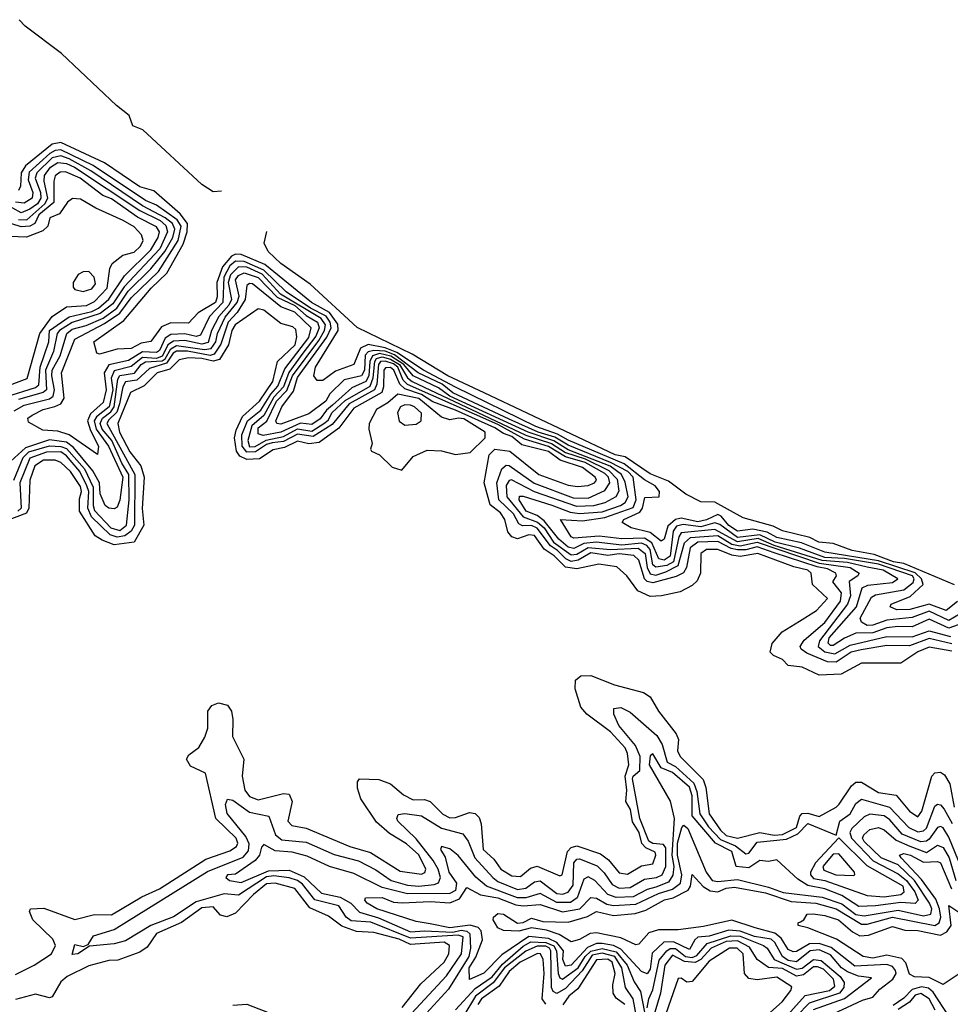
# Model space of a CAD drawing. Extents: x 2472589 to 2662339, y 701009 to 849030.
# Tile 249 of 256: x 2508809 to 2512110, y 833246 to 836738. Entities that reach past the tile are written whole.
import ezdxf

# ---------------------------------------------------------------- set-up
doc = ezdxf.new("R2010")
doc.units = 0

msp = doc.modelspace()

# ---------------------------------------------------------------- linework, layer by layer
at = {"layer": '0CON05XD'}
for points in [[(2509525.1, 836129.7), (2509495, 836127.5), (2509455, 836152.9), (2509246.6, 836346.6), (2509210.7, 836360.7), (2509197.4, 836397.4), (2509152.8, 836432.8), (2508957.3, 836617.3), (2508828.5, 836715), (2508807.6, 836737.6)], [(2509345, 835662.6), (2509311.9, 835648.1), (2509275, 835596.2), (2509239.9, 835590.1), (2509205, 835571.8), (2509155, 835568.9), (2509092, 835552), (2509083.3, 835555), (2509072, 835595), (2509179.3, 835670.7), (2509275.7, 835785), (2509331.2, 835838.8), (2509388.7, 835941.3), (2509403.9, 835985), (2509404.3, 836015), (2509379.1, 836049.1), (2509285, 836130.4), (2509235, 836144.7), (2509110.1, 836230.1), (2508955, 836302.5), (2508925, 836296.5), (2508830.2, 836219.8), (2508814.8, 836195), (2508812.4, 836147.6), (2508805, 836131.8)], [(2512145, 834630.2), (2512105, 834606.7), (2512035, 834640.4), (2511975, 834617.7), (2511885, 834608.6), (2511835, 834590.1), (2511815, 834589.7), (2511795, 834601.6), (2511790.2, 834615), (2511830.1, 834689.9), (2511845, 834697.4), (2511945, 834716.2), (2511978.3, 834741.7), (2511981.5, 834755), (2511975.6, 834765), (2511855, 834806.5), (2511735, 834826.4), (2511665, 834830.7), (2511575, 834863.4), (2511488.9, 834885), (2511435, 834911.3), (2511355, 834901), (2511292.3, 834947.7), (2511275, 834952.8), (2511225, 834939.6), (2511163, 834947), (2511138.9, 834941.1), (2511126.5, 834923.5), (2511116, 834835), (2511095, 834820.5), (2511076.2, 834826.2), (2511051.8, 834881.8), (2511025, 834898.4), (2510945, 834896.6), (2510864.3, 834905.7), (2510775, 834898.9), (2510765, 834903.1), (2510727.5, 834965), (2510805, 834960.3), (2510885, 834972.4), (2510985, 835007.6), (2510995.4, 835035), (2510984.8, 835115), (2510965.8, 835135), (2510905, 835167.7), (2510755, 835228.4), (2510706.9, 835256.9), (2510648.3, 835275), (2510545, 835321.2), (2510345, 835413.9), (2510307.8, 835445), (2510222.5, 835485), (2510139, 835549), (2510105, 835561.7), (2510065.2, 835564.8), (2510045, 835559.7), (2510035, 835548.1), (2510031.9, 835495), (2510021.9, 835475), (2509959.8, 835460.2), (2509909.2, 835410.8), (2509895.2, 835385), (2509835, 835339.3), (2509735, 835303.5), (2509721.1, 835305), (2509718, 835315), (2509739.2, 835365), (2509780.2, 835419.8), (2509795, 835468.4), (2509898.8, 835611.2), (2509914.2, 835645), (2509910.4, 835665), (2509896.4, 835686.4), (2509840.7, 835715), (2509755, 835771.9), (2509675, 835849.9), (2509605, 835879.6), (2509575, 835881.2), (2509554.6, 835865), (2509532.9, 835825), (2509529.7, 835735), (2509483.1, 835685), (2509450.8, 835619.2), (2509435.8, 835614.2), (2509395, 835624), (2509345, 835621.6), (2509325, 835607.9), (2509305.8, 835565), (2509295, 835557.7), (2509245, 835559.8), (2509195, 835528.5), (2509125, 835513.6), (2509108.7, 835485), (2509116.6, 835425), (2509105, 835380), (2509060.3, 835339.7), (2509049.9, 835315), (2509060.2, 835280.2), (2509089.2, 835225), (2509085, 835196.2), (2508985, 835265.3), (2508945, 835278.2), (2508892, 835282), (2508840.5, 835310.5), (2508838.8, 835325), (2508853.8, 835335), (2508892.9, 835355), (2508933.9, 835366.1), (2508954.8, 835375.2), (2508967.4, 835395), (2508957.7, 835485), (2509004.7, 835605), (2509109.7, 835660.3), (2509165, 835696.7), (2509205, 835751.6), (2509301.7, 835845), (2509371.3, 835955), (2509381.7, 836005), (2509368, 836028), (2509295, 836079.8), (2509255, 836096.6), (2509069.9, 836219.9), (2508955, 836275.6), (2508935, 836274), (2508916.5, 836263.5), (2508843.2, 836196.8), (2508839.1, 836169.1), (2508856.4, 836125), (2508853.8, 836105), (2508825, 836087.5), (2508795, 836090.7)], [(2508789.4, 835350.6), (2508825, 835370.7), (2508915, 835393.1), (2508927.6, 835402.4), (2508933.3, 835425), (2508922.9, 835475), (2508924.6, 835495), (2508952.5, 835545), (2508976.2, 835625), (2508995, 835639.9), (2509045, 835653.4), (2509105, 835679.3), (2509154.3, 835715), (2509194.6, 835775), (2509275, 835854.4), (2509324.1, 835915), (2509352.3, 835965), (2509359.8, 835995), (2509351, 836015), (2509325, 836034.7), (2509245, 836077.5), (2509061.1, 836201.1), (2508985, 836244.5), (2508955, 836254.7), (2508925, 836247.1), (2508869.8, 836195), (2508863.8, 836175), (2508882.9, 836125), (2508884.6, 836105), (2508872.5, 836085), (2508845.5, 836065.5), (2508815, 836052.5), (2508755, 836085.7)], [(2508805, 836028.8), (2508835, 836027.6), (2508899.1, 836085), (2508908.7, 836105), (2508895.8, 836165), (2508897.2, 836185), (2508918.5, 836215), (2508945, 836230.7), (2508975, 836227.8), (2509003.7, 836215), (2509235, 836060.4), (2509307.3, 836025), (2509328.2, 836008.2), (2509333.8, 835985), (2509306.1, 835925), (2509179.7, 835790.3), (2509139.9, 835730.1), (2509094.6, 835695.4), (2508995, 835663.5), (2508950.8, 835635), (2508942.3, 835625), (2508929.7, 835560.3), (2508900.5, 835495), (2508904.1, 835425), (2508892.1, 835415), (2508805, 835390.4)], [(2508760.2, 835399.8), (2508865, 835433.5), (2508877.4, 835442.6), (2508881.5, 835505), (2508912.7, 835595), (2508915.5, 835635), (2508985, 835683.3), (2509065, 835702.5), (2509089.4, 835715), (2509125, 835746.7), (2509181, 835829), (2509275, 835922), (2509301, 835965), (2509305.1, 835985.1), (2509295, 836002.6), (2509227.6, 836037.6), (2509135, 836102.5), (2509104.6, 836114.6), (2509023.8, 836175), (2508971.8, 836198.2), (2508952.7, 836197.3), (2508935.7, 836184.3), (2508930.6, 836165), (2508930.6, 836089.4), (2508877, 836045), (2508863.4, 836015), (2508845, 836004.9), (2508815, 836003.4), (2508745, 836025.9)], [(2508745, 835430.8), (2508835.4, 835465), (2508880.7, 835625), (2508925, 835684.7), (2508975, 835718.8), (2509046.2, 835723.8), (2509075, 835738.1), (2509119.4, 835785), (2509129.3, 835855), (2509137.5, 835872.5), (2509175, 835902.5), (2509215, 835913.5), (2509237.8, 835935), (2509246.9, 835955), (2509241.2, 835975), (2509215, 836003.2), (2509176, 836025), (2509079.2, 836069.2), (2509025, 836101.5), (2508996.4, 836103.6), (2508979.4, 836090.6), (2508950.6, 836049.4), (2508915.8, 836035), (2508909.6, 836005), (2508891.5, 835988.5), (2508833.3, 835966.7), (2508745, 835970)], [(2512125, 834733.8), (2511945, 834809), (2511908.6, 834815), (2511840.5, 834840.5), (2511761.9, 834855), (2511695, 834880.3), (2511644.2, 834885), (2511611.8, 834901.8), (2511515, 834924.8), (2511481.6, 834941.6), (2511375, 834970.8), (2511275, 835026.2), (2511225, 835027.7), (2511172.5, 835055), (2511110.5, 835100.5), (2511045, 835127.2), (2510956.9, 835186.9), (2510921.8, 835195), (2510456.2, 835413.8), (2510327.9, 835475), (2510200.9, 835550.9), (2510006.2, 835646.2), (2509839.1, 835799.1), (2509735, 835873.3), (2509690.8, 835915), (2509676.9, 835945), (2509686.3, 835986.3)], [(2512135, 834674.7), (2512095, 834642.9), (2512035, 834664.6), (2511966, 834646), (2511920, 834645), (2511896.2, 834655), (2511900, 834665), (2511967.4, 834692.6), (2512013.5, 834735), (2512008.2, 834755), (2511985.7, 834775.7), (2511855, 834818.8), (2511665, 834848.7), (2511581.8, 834881.8), (2511495, 834901.2), (2511459.9, 834919.9), (2511409.1, 834930.9), (2511355, 834923.3), (2511325, 834944.3), (2511297.4, 834977.4), (2511285, 834982.3), (2511245, 834963.4), (2511215, 834957.3), (2511155, 834969.9), (2511135, 834965.5), (2511108.3, 834941.7), (2511095, 834895.8), (2511085, 834887.8), (2511045, 834919.3), (2510978.1, 834935), (2510945.6, 834955), (2510952.5, 834965), (2511008.9, 834991.1), (2511018, 835005), (2511026.9, 835043.1), (2511077.5, 835045), (2511078.4, 835065), (2511062.8, 835085), (2511025, 835105.8), (2510952.9, 835162.9), (2510755, 835245.9), (2510717.4, 835267.4), (2510640.2, 835295), (2510354.7, 835434.7), (2510241.5, 835495), (2510147, 835556.9), (2510105, 835573.8), (2510045, 835585.2), (2510017.8, 835572.2), (2509995, 835514.5), (2509929.1, 835490.9), (2509885, 835457.8), (2509865, 835457.5), (2509852.9, 835475), (2509858.2, 835505), (2509939.3, 835635), (2509938.3, 835658.3), (2509908.7, 835698.7), (2509844.4, 835735), (2509679.1, 835869), (2509595, 835904.9), (2509575, 835905.9), (2509560.8, 835899.2), (2509528.7, 835861.3), (2509508.9, 835805), (2509509.9, 835755), (2509504, 835735), (2509441.8, 835698.2), (2509408.1, 835661.9), (2509345, 835662.6)], [(2512155, 834597.5), (2512105, 834579.3), (2512035, 834611.3), (2511975, 834584.8), (2511924.1, 834585.9), (2511885, 834580.8), (2511835, 834562.9), (2511775, 834561.8), (2511735, 834544.8), (2511695, 834518.1), (2511685, 834518.1), (2511676.6, 834526.6), (2511680.5, 834545), (2511777, 834655), (2511797.2, 834722.8), (2511818, 834732), (2511905, 834742.2), (2511924, 834755), (2511871.6, 834785), (2511815, 834796.2), (2511745, 834812.3), (2511655, 834819.7), (2511485, 834872.7), (2511428.1, 834898.1), (2511355, 834886.4), (2511275, 834930.2), (2511155, 834918.4), (2511146.9, 834903.1), (2511128.2, 834815), (2511105, 834801.9), (2511065, 834795.9), (2511054.5, 834804.5), (2511045, 834859), (2511033.1, 834873.1), (2511015, 834880.8), (2510945, 834874.6), (2510854.5, 834884.5), (2510809.7, 834880.3), (2510775, 834862.4), (2510755, 834867.4), (2510722, 834895), (2510670.1, 834960.1), (2510645, 834979), (2510605.2, 834995), (2510581.4, 835035), (2510581.9, 835048.1), (2510595, 835048.4), (2510696.3, 835016.3), (2510761.2, 834991.2), (2510795, 834986), (2510875, 834992.8), (2510940.7, 835015), (2510957.3, 835025), (2510967, 835045), (2510957.2, 835097.2), (2510944, 835125), (2510903.8, 835153.8), (2510755, 835212.4), (2510704.3, 835244.3), (2510612.2, 835275), (2510335, 835402.3), (2510295, 835432.1), (2510205, 835474.4), (2510171.8, 835515), (2510125.1, 835544.9), (2510085, 835553.3), (2510060.1, 835545), (2510051.6, 835525), (2510047.4, 835475), (2510037.3, 835455), (2509987.8, 835432.2), (2509919.3, 835370.7), (2509897, 835353), (2509875, 835321.6), (2509845, 835301.7), (2509805, 835307), (2509735, 835274.5), (2509672.7, 835262.7), (2509655, 835268.9), (2509655, 835290.3), (2509685.6, 835314.4), (2509720.3, 835385), (2509757.2, 835422.8), (2509776.5, 835475), (2509869.9, 835600.1), (2509890.2, 835635), (2509893.7, 835655), (2509878.5, 835678.5), (2509734.4, 835764.4), (2509669.6, 835835), (2509615, 835860.3), (2509585, 835860.9), (2509557, 835833), (2509549.2, 835805), (2509561, 835745), (2509551.6, 835725), (2509515.9, 835685), (2509489.3, 835635), (2509477.3, 835592.7), (2509455, 835587.1), (2509395, 835599.9), (2509355, 835597.5), (2509335.2, 835584.8), (2509321.1, 835555), (2509315, 835544.9), (2509295, 835536.5), (2509245, 835540), (2509205, 835507.4), (2509145, 835492.5), (2509133.2, 835466.8), (2509139.6, 835425), (2509126.2, 835365), (2509081.3, 835328.7), (2509073.1, 835315), (2509080.3, 835285), (2509124.9, 835225), (2509174.8, 835115), (2509165, 835033.8), (2509155, 835008.8), (2509145, 835002.5), (2509125, 835005.8), (2509112.5, 835015), (2509095, 835055.8), (2509093, 835095), (2509068.2, 835138.2), (2509000.6, 835220.6), (2508975, 835239.3), (2508915, 835247.8), (2508830.4, 835219.6), (2508778, 835172)], [(2508788.2, 835105), (2508821.1, 835185), (2508842.2, 835205), (2508915, 835226.7), (2508955, 835224.2), (2508975, 835216.7), (2509039.3, 835145), (2509069.5, 835079.5), (2509069.5, 835015), (2509075, 834996.8), (2509132.9, 834935), (2509165, 834926.7), (2509188.6, 834945), (2509197.4, 835035), (2509196.6, 835125), (2509171.6, 835165), (2509135.8, 835245), (2509101.6, 835285), (2509094.2, 835305), (2509103.5, 835325), (2509132.9, 835347.1), (2509144.6, 835365), (2509157.5, 835462.5), (2509164.6, 835475.4), (2509216.1, 835483.9), (2509240.7, 835515), (2509255, 835523.7), (2509315, 835527.6), (2509325.6, 835535), (2509345, 835570.1), (2509365, 835582), (2509465, 835567.4), (2509488.1, 835571.9), (2509505.5, 835595), (2509510.6, 835625), (2509537.9, 835682.1), (2509580.6, 835735), (2509587.2, 835757.2), (2509574.9, 835815), (2509585, 835830), (2509605, 835840.4), (2509655, 835823), (2509722.9, 835753), (2509785, 835724), (2509825, 835688.9), (2509865.2, 835665), (2509871.1, 835645), (2509859.8, 835615), (2509813.2, 835555), (2509763.5, 835486.5), (2509744.5, 835435), (2509711, 835399), (2509675.6, 835334.4), (2509632.2, 835297.8), (2509618.2, 835245), (2509625, 835222.6), (2509645, 835224.2), (2509683, 835247), (2509745, 835259.6), (2509795, 835286.2), (2509845, 835278.9), (2509888, 835305), (2509902.9, 835317.1), (2509917.3, 835345), (2509963.4, 835386.6), (2510052, 835438), (2510062.9, 835467.1), (2510068.8, 835525), (2510075, 835535.7), (2510095, 835541.8), (2510125, 835534.2), (2510156.5, 835515), (2510185, 835467.1), (2510201.9, 835455), (2510605, 835263.7), (2510695, 835234.6), (2510745, 835202.3), (2510815, 835180.6), (2510899.3, 835139.3), (2510928, 835108), (2510934.4, 835065.6), (2510923.3, 835045), (2510885, 835024.8), (2510845, 835013), (2510785, 835010.8), (2510635, 835063.7), (2510554, 835106), (2510545, 835102.9), (2510534.6, 835085.4), (2510536.6, 835045), (2510594.9, 834974.9), (2510645.9, 834955.9), (2510669.4, 834935), (2510702.2, 834885), (2510765, 834839.4), (2510785, 834842), (2510825, 834865.6), (2510905, 834859.3), (2511003.5, 834863.5), (2511027.8, 834845), (2511034.3, 834795), (2511045, 834772.8), (2511065, 834768.2), (2511100.7, 834779.3), (2511145, 834801.9), (2511167.1, 834882.9), (2511188.5, 834901.5), (2511285, 834907.8), (2511335, 834878.1), (2511365, 834871.9), (2511425, 834884.8), (2511645, 834809.8), (2511755, 834795.4), (2511786.5, 834775), (2511781.5, 834765), (2511750.8, 834745), (2511756.1, 834695), (2511745.9, 834665), (2511645.5, 834535), (2511641.6, 834515), (2511665.5, 834495.5), (2511700.9, 834489.1), (2511755, 834519.7), (2511885, 834549.7), (2511975, 834549), (2512035, 834570.8), (2512110.3, 834549.7)], [(2509035, 835774.2), (2509065, 835783.2), (2509078.8, 835801.2), (2509073.1, 835825), (2509055, 835844.5), (2509035, 835843.5), (2509016.4, 835833.6), (2508999.6, 835805), (2508998.9, 835788.9), (2509005, 835780.4), (2509035, 835774.2)], [(2510772.4, 835042.4), (2510825, 835040.7), (2510885, 835067.8), (2510902.7, 835095), (2510897.8, 835115), (2510885, 835128.2), (2510815, 835166.7), (2510745, 835186.8), (2510685, 835224.4), (2510600.2, 835250.2), (2510505, 835302), (2510185, 835443.7), (2510169.4, 835459.4), (2510150.2, 835505), (2510135, 835517.4), (2510105, 835527), (2510089.2, 835525), (2510081.7, 835515), (2510076.3, 835445), (2510067.3, 835425), (2509978.1, 835375), (2509917.9, 835302.1), (2509850.2, 835259.8), (2509795, 835268.1), (2509745, 835242.3), (2509705, 835236.9), (2509685, 835230.7), (2509645.2, 835204.8), (2509615, 835204.2), (2509598.4, 835225), (2509597.2, 835265), (2509617.5, 835315), (2509665, 835353.2), (2509699.9, 835410.1), (2509725, 835438), (2509750, 835500), (2509835, 835610.3), (2509843.3, 835645), (2509785, 835700.8), (2509735, 835719), (2509635, 835800.5), (2509625, 835802.2), (2509614.8, 835795.2), (2509608.6, 835745), (2509580.5, 835699.5), (2509549.2, 835665), (2509522.8, 835587.2), (2509498.7, 835551.3), (2509485, 835547.2), (2509405, 835562), (2509365, 835562.4), (2509353.8, 835555), (2509330.4, 835519.6), (2509269.6, 835500.4), (2509225, 835459.2), (2509185, 835453.9), (2509175, 835435.4), (2509163.3, 835375), (2509153.7, 835346.3), (2509125, 835319.1), (2509118.6, 835305), (2509217.8, 835125), (2509216.7, 834945), (2509205, 834924), (2509182.6, 834907.4), (2509155, 834903), (2509130.8, 834910.8), (2509064.1, 834974.1), (2509051.4, 835005), (2509054.1, 835065), (2509048, 835085), (2509022.4, 835135), (2508975, 835190.8), (2508955, 835204.9), (2508905, 835203.7), (2508845, 835182.2), (2508810, 835095), (2508814.5, 835005.5), (2508802.9, 834995)], [(2512115, 834498.4), (2512035, 834512.5), (2511995, 834496), (2511935, 834456.2), (2511794.6, 834455.4), (2511723.1, 834416.9), (2511645, 834412.9), (2511585, 834442), (2511535, 834447.5), (2511515, 834468.2), (2511482.7, 834482.7), (2511471.1, 834495), (2511478.1, 834525), (2511513.5, 834566.5), (2511575, 834604.5), (2511635, 834642.5), (2511674.3, 834685), (2511620.8, 834735), (2511616.7, 834775), (2511605, 834785.2), (2511555, 834797.6), (2511427.1, 834845), (2511365, 834833.9), (2511335, 834838.8), (2511285, 834858.7), (2511245, 834859.3), (2511225.5, 834845), (2511224, 834775), (2511211.9, 834748.1), (2511195, 834730.5), (2511151.5, 834708.5), (2511086, 834694), (2511045, 834691.8), (2511001.6, 834711.6), (2510963.1, 834765), (2510927.7, 834797.7), (2510863.2, 834806.8), (2510785, 834789.8), (2510745, 834795.6), (2510705, 834836), (2510670.1, 834860.1), (2510635, 834908.5), (2510615, 834911), (2510575, 834896.6), (2510555, 834903.5), (2510541.2, 834921.2), (2510530.4, 834965), (2510515, 834989.1), (2510477.7, 835017.7), (2510456.8, 835095), (2510475, 835194), (2510495, 835214.6), (2510547.5, 835207.5), (2510650.5, 835125), (2510755, 835087.1), (2510788.3, 835081.7), (2510825, 835085.4), (2510848.5, 835095), (2510855.4, 835105), (2510850.4, 835115), (2510805, 835149.7), (2510726, 835176), (2510685, 835206), (2510590.2, 835230.2), (2510555, 835260), (2510525, 835269.8), (2510495, 835290.5), (2510355, 835353.4), (2510275, 835382.2), (2510235, 835407.9), (2510175, 835428.8), (2510157.2, 835445), (2510136.4, 835495), (2510125, 835503.8), (2510106.7, 835503.3), (2510100.5, 835495), (2510100.2, 835435), (2510094.1, 835415.9), (2509995, 835359.5), (2509940.8, 835289.2), (2509871.4, 835238.6), (2509835, 835233.3), (2509795, 835242.4), (2509749, 835221), (2509708.1, 835211.9), (2509659.5, 835180.5), (2509615, 835178.1), (2509589.7, 835189.7), (2509578, 835208), (2509571.6, 835255), (2509577.5, 835282.5), (2509599.3, 835330.7), (2509660.4, 835385), (2509707.7, 835455), (2509723.9, 835525), (2509785.9, 835585), (2509792.8, 835612.8), (2509789.1, 835639.1), (2509778.3, 835648.3), (2509735, 835660.7), (2509675, 835707.1), (2509655, 835712), (2509573.3, 835655), (2509561.9, 835635), (2509550.4, 835585), (2509517.5, 835532.5), (2509495, 835527.2), (2509455, 835536.4), (2509408.3, 835538.3), (2509375, 835531.6), (2509341.4, 835498.6), (2509296.7, 835485), (2509251.4, 835438.6), (2509202.5, 835415), (2509157.6, 835305), (2509163.1, 835275), (2509200.4, 835205), (2509239.3, 835155), (2509251, 835115), (2509244.1, 835004.1), (2509249.1, 834945), (2509215, 834885.3), (2509145, 834875.5), (2509101.6, 834891.6), (2509077.5, 834907.5), (2509022, 834995), (2509021.5, 835038.5), (2509028.8, 835065), (2509025, 835082.1), (2508989.3, 835135), (2508955, 835167.8), (2508935.6, 835175.6), (2508893.3, 835175), (2508863.1, 835155), (2508845.8, 835105), (2508841.8, 835005), (2508833, 834987), (2508728.9, 834948.9)], [(2510165, 835140.6), (2510205, 835188.5), (2510255, 835210.9), (2510305, 835208.2), (2510355, 835195.5), (2510407.2, 835202.8), (2510460, 835255), (2510460, 835275), (2510385, 835321.7), (2510365.3, 835324.7), (2510335, 835318.7), (2510305, 835327.5), (2510225, 835393.8), (2510150.8, 835409.2), (2510115, 835378.3), (2510074.3, 835355.7), (2510048.9, 835305), (2510047.5, 835285), (2510060, 835235), (2510053.3, 835215), (2510057, 835207), (2510085, 835194), (2510130.8, 835150.8), (2510165, 835140.6)], [(2510175, 835300), (2510215, 835303.1), (2510233.3, 835315), (2510235, 835342.5), (2510210, 835365), (2510195, 835370), (2510175, 835371.8), (2510160, 835365), (2510148.9, 835345), (2510155, 835313.3), (2510175, 835300)], [(2512115, 834524.4), (2512035, 834543.3), (2511965, 834517.7), (2511885, 834518.4), (2511793.5, 834503.5), (2511758.4, 834495), (2511705, 834458.7), (2511675, 834460), (2511601.5, 834491.5), (2511581.5, 834505), (2511577.3, 834515), (2511592.2, 834537.8), (2511665, 834599.5), (2511721, 834675), (2511723.7, 834705), (2511693.6, 834743.6), (2511705.9, 834765), (2511703.5, 834775), (2511675, 834790.6), (2511637.3, 834797.3), (2511485, 834847), (2511425, 834868.1), (2511385, 834858.1), (2511355, 834857.7), (2511332.6, 834862.6), (2511285, 834887.4), (2511214.7, 834885.3), (2511187.7, 834865), (2511174.8, 834795), (2511164, 834776), (2511137.3, 834762.7), (2511055, 834740), (2511035.3, 834745.3), (2511025.3, 834755.3), (2511005, 834821.1), (2510987, 834837), (2510935, 834842.8), (2510895, 834837.8), (2510835, 834847.1), (2510789.6, 834820.4), (2510765, 834816.7), (2510745.8, 834825.8), (2510717.4, 834855), (2510691.4, 834871.4), (2510645, 834933.8), (2510625, 834943.4), (2510592.8, 834942.8), (2510579.2, 834949.2), (2510560.6, 834985), (2510508.4, 835035), (2510502.1, 835095), (2510519.5, 835145), (2510535, 835157.4), (2510545, 835156.2), (2510634.1, 835094.1), (2510772.4, 835042.4)], [(2508795, 833351.8), (2508860.9, 833385), (2508922.1, 833425), (2508935.9, 833455), (2508927, 833477), (2508856, 833545), (2508843.8, 833575), (2508847.5, 833585), (2508895, 833586.9), (2509005, 833547.1), (2509075, 833563.8), (2509135, 833563.4), (2509242.8, 833627.2), (2509305, 833655.3), (2509469.3, 833760.7), (2509555, 833790.7), (2509578, 833805), (2509582.9, 833817.1), (2509577.6, 833835), (2509504.8, 833904.8), (2509468.2, 834065), (2509415, 834090), (2509401.4, 834115), (2509409.3, 834130.7), (2509445, 834156.7), (2509466.5, 834193.5), (2509476.9, 834225), (2509476.5, 834285), (2509491.4, 834305), (2509515, 834315.5), (2509546.4, 834306.4), (2509560, 834285), (2509565.3, 834255.3), (2509564.1, 834195), (2509604.1, 834115), (2509598, 834055), (2509608.2, 834005), (2509625, 833982.8), (2509655, 833971.3), (2509745, 833993.2), (2509765, 833990.5), (2509775.5, 833965), (2509760.5, 833895), (2509775, 833879.5), (2509825, 833870), (2509980.6, 833805), (2510053.7, 833783.7), (2510158.6, 833718.6), (2510235, 833707.1), (2510246.8, 833713.2), (2510249.6, 833725), (2510225, 833775.4), (2510180.9, 833815), (2510121.4, 833851.4), (2510075, 833892.2), (2510019.5, 833975), (2510007.7, 834012.3), (2510007.5, 834035), (2510015, 834045.8), (2510083.6, 834043.6), (2510125, 834027.8), (2510171.2, 833988.8), (2510205, 833970.8), (2510245, 833971.8), (2510265, 833965.4), (2510310.3, 833920.3), (2510335, 833907.5), (2510355, 833907.8), (2510405, 833926.5), (2510425, 833923.1), (2510438.5, 833908.5), (2510446.4, 833886.4), (2510453.5, 833795), (2510491.1, 833761.1), (2510516.2, 833725), (2510555, 833701.4), (2510585, 833698.9), (2510621, 833729), (2510645, 833735.8), (2510725, 833701.8), (2510733.8, 833705), (2510751.9, 833788.1), (2510765, 833802.5), (2510785, 833808.4), (2510869.7, 833779.7), (2510898.1, 833758.1), (2510935, 833712), (2510965, 833707.1), (2511015, 833736.8), (2511055, 833744), (2511065.8, 833775), (2511063.1, 833785), (2511030.3, 833800.3), (2511016.5, 833816.5), (2511005.9, 833855), (2510983.3, 833893.3), (2510976.3, 833936.3), (2510959.1, 833965), (2510962.8, 834005), (2510956.8, 834055), (2510970.4, 834095), (2510964.5, 834135.5), (2510956.5, 834155), (2510905, 834212.7), (2510821.1, 834275), (2510800, 834300), (2510779.2, 834365), (2510781.2, 834395), (2510799.5, 834410.5), (2510835, 834411.9), (2510918.7, 834378.7), (2511022.1, 834352.1), (2511045, 834335.8), (2511075, 834285.7), (2511138.2, 834205), (2511145.4, 834185), (2511142.5, 834145), (2511151.8, 834125), (2511233.3, 834043.3), (2511242.6, 834015), (2511255, 833921.9), (2511295, 833863.2), (2511315, 833844.2), (2511355.2, 833834.8), (2511435, 833854.8), (2511485, 833846.2), (2511515, 833848.4), (2511565, 833872.3), (2511576.4, 833913.6), (2511585, 833922), (2511605, 833923.8), (2511645, 833912.3), (2511705, 833944.6), (2511716.2, 833956.2), (2511759.2, 834020.8), (2511775, 834033.2), (2511795, 834034.1), (2511855, 833997.4), (2511918, 833988), (2511965, 833930.8), (2511995, 833910.5), (2512009.3, 833930.7), (2512044.7, 834055.3), (2512055, 834066.7), (2512075, 834068.9), (2512089.4, 834059.4), (2512108, 834028), (2512123.7, 833945)], [(2510183.2, 833196.8), (2510322.9, 833347.1), (2510376.7, 833425), (2510382.4, 833485), (2510365, 833490.7), (2510195, 833480.4), (2510055, 833537), (2509985, 833541.5), (2509966.9, 833555), (2509941.5, 833595), (2509856.7, 833616.7), (2509812, 833672), (2509795, 833685.1), (2509765, 833694.6), (2509711, 833701), (2509685, 833697.8), (2509585, 833633), (2509535, 833637.2), (2509435, 833609.4), (2509355, 833556.6), (2509274.4, 833525.6), (2509185, 833470.8), (2509145, 833460), (2509057.5, 833452.5), (2509015, 833424.6), (2508995, 833422.5), (2509005, 833458), (2509035, 833451.2), (2509052.3, 833457.7), (2509070.9, 833489.1), (2509145, 833510.8), (2509475, 833716.6), (2509602, 833768), (2509620.4, 833789.6), (2509623.4, 833815), (2509611.4, 833841.4), (2509545, 833922.2), (2509539.5, 833955), (2509546.1, 833973.9), (2509565, 833970), (2509625, 833927.5), (2509692.9, 833912.9), (2509717.2, 833847.2), (2509739.3, 833829.3), (2509825, 833820.9), (2509925, 833777.2), (2510010.6, 833755), (2510072.4, 833722.4), (2510126.4, 833685), (2510185, 833668.6), (2510225, 833664.6), (2510279.7, 833670.3), (2510295, 833676.4), (2510301.4, 833695), (2510294.1, 833725), (2510276.2, 833756.2), (2510215, 833832.9), (2510150.4, 833895), (2510146.5, 833905), (2510151.4, 833918.6), (2510175, 833922.5), (2510235, 833914.1), (2510305, 833870), (2510380.9, 833850.9), (2510399.5, 833825), (2510423.3, 833765), (2510487.3, 833695), (2510505, 833681.3), (2510575, 833653.6), (2510605, 833657.6), (2510635, 833680.5), (2510655, 833684.3), (2510715, 833639), (2510735, 833636.9), (2510755, 833643), (2510772, 833668), (2510775, 833747.8), (2510785, 833760.8), (2510795, 833762.2), (2510857.2, 833737.2), (2510882.7, 833712.7), (2510910.7, 833670.7), (2510935, 833658.3), (2510975, 833660.6), (2511025, 833689.3), (2511067.5, 833695), (2511088.2, 833705), (2511101.5, 833735), (2511100.5, 833800.5), (2511092.5, 833812.5), (2511055, 833816.4), (2511040.2, 833825), (2511008.3, 833905), (2510982.3, 834045), (2510985, 834055.3), (2511008.8, 834075), (2511009.5, 834125), (2510993.6, 834163.6), (2510934.8, 834235), (2510916.5, 834275), (2510916.2, 834295), (2510941.3, 834298.7), (2510975, 834281.8), (2511068.6, 834198.6), (2511087.5, 834167.5), (2511106.3, 834105), (2511135, 834089.7), (2511199.8, 834029.8), (2511210.9, 834000.9), (2511221.2, 833921.2), (2511252.6, 833875), (2511295, 833830.8), (2511348, 833808), (2511385, 833779.6), (2511395, 833782.3), (2511425, 833820.9), (2511528.9, 833831.1), (2511569.5, 833850.5), (2511605, 833887.4), (2511705, 833845.8), (2511717.9, 833895), (2511755, 833921.6), (2511775, 833958.5), (2511795, 833973.1), (2511894.6, 833944.6), (2511963, 833873), (2511995, 833858), (2512015, 833860.6), (2512025, 833870), (2512055, 833949.1), (2512065, 833956.2), (2512075, 833953.8), (2512087.8, 833937.8), (2512116.6, 833886.6)], [(2512138.6, 833755), (2512105, 833838.5), (2512085, 833871.3), (2512075, 833876.7), (2512065, 833872.7), (2512035, 833831.6), (2512025, 833824), (2512005, 833822.4), (2511938.8, 833848.8), (2511895, 833900.3), (2511875, 833914.3), (2511825, 833920), (2511805, 833910.7), (2511760.5, 833869.5), (2511753.8, 833855), (2511759.5, 833835), (2511836.9, 833755), (2511925, 833708.2), (2511955.2, 833685.2), (2511983.9, 833645), (2511996, 833615), (2511985, 833603), (2511935, 833606.6), (2511844.6, 833595.4), (2511785, 833593.3), (2511725, 833631.5), (2511665, 833655.4), (2511605, 833667.7), (2511569.2, 833689.2), (2511495, 833758), (2511465, 833752.7), (2511435, 833755.7), (2511395, 833729.3), (2511350.8, 833735), (2511335, 833787.7), (2511277.4, 833817.4), (2511194.1, 833914.1), (2511194, 833985), (2511185, 834016.3), (2511125, 834068), (2511084.6, 834084.6), (2511055, 834133.8), (2511045, 834127.5), (2511042.5, 834095), (2511116.7, 833966.7), (2511130.4, 833905), (2511121.9, 833775), (2511130, 833735), (2511125.9, 833704.1), (2511110.7, 833679.3), (2511065, 833661.4), (2511035, 833653.4), (2510985, 833627.3), (2510925, 833624.2), (2510895, 833635.7), (2510849.6, 833685), (2510825, 833698), (2510810.3, 833689.7), (2510786.5, 833623.5), (2510762.7, 833607.3), (2510715, 833607.1), (2510655, 833638.9), (2510605, 833623.1), (2510575, 833623.8), (2510464.6, 833665), (2510426.9, 833696.9), (2510365, 833773.9), (2510335, 833796.7), (2510305, 833805.7), (2510302, 833795), (2510318.2, 833768.2), (2510331, 833715), (2510358.2, 833675), (2510355, 833650), (2510335, 833638.4), (2510185, 833637.7), (2510095, 833660.2), (2509995, 833709.7), (2509908.6, 833735), (2509829.3, 833770.7), (2509776.2, 833785), (2509715, 833790.5), (2509675, 833812.9), (2509666.5, 833803.5), (2509660, 833775), (2509644.5, 833755.5), (2509575, 833707.5), (2509546.2, 833705), (2509540.8, 833695), (2509553.3, 833685), (2509595, 833677.4), (2509691.3, 833718.7), (2509765, 833721.9), (2509818.5, 833698.5), (2509879.8, 833639.8), (2509945.7, 833625.7), (2509983.8, 833605), (2510015, 833572.7), (2510082, 833552), (2510195, 833502.6), (2510245, 833506.3), (2510345, 833501.2), (2510375, 833509.3), (2510395.4, 833505.4), (2510406.2, 833496.2), (2510408.5, 833445), (2510402, 833415), (2510330.8, 833299.2), (2510252.7, 833215)], [(2511625, 833227.7), (2511735, 833266.4), (2511830, 833340), (2511784.7, 833345.3), (2511745, 833361.3), (2511724.3, 833375), (2511685, 833420.8), (2511645, 833438.6), (2511612.5, 833435), (2511565, 833396.4), (2511535, 833401.4), (2511514.6, 833415), (2511487.7, 833465), (2511475, 833476.9), (2511415, 833486), (2511364.5, 833505.5), (2511325, 833509.3), (2511255, 833487.6), (2511215, 833484.1), (2511203.5, 833475), (2511185, 833440), (2511127.9, 833467.9), (2511094.3, 833465.7), (2511052.6, 833427.4), (2511045, 833370), (2511035, 833353.9), (2511015, 833361.8), (2510941.8, 833441.8), (2510915, 833454.3), (2510875, 833461.6), (2510855, 833461.2), (2510822.7, 833447.2), (2510765.8, 833385), (2510745, 833380.7), (2510735.2, 833405), (2510737.5, 833435), (2510714.9, 833464.9), (2510685, 833479), (2510615, 833486.4), (2510518.8, 833421.2), (2510455, 833356.1), (2510405, 833334.2), (2510403.8, 833375), (2510426.6, 833413.4), (2510451.2, 833475), (2510446.5, 833506.5), (2510435, 833518), (2510406.7, 833526.7), (2510335, 833517.3), (2510265, 833531.6), (2510215, 833539.3), (2510075.8, 833585), (2510042.2, 833605), (2510033.1, 833615), (2510036, 833624), (2510095, 833624.6), (2510135, 833608.4), (2510166.1, 833606.1), (2510265, 833611), (2510335, 833605.2), (2510369.6, 833620.4), (2510395, 833660.5), (2510443.7, 833633.7), (2510505, 833623.4), (2510569.2, 833599.2), (2510595.1, 833594.9), (2510655, 833600.4), (2510734.3, 833574.3), (2510795.6, 833584.4), (2510835, 833624.3), (2510855, 833621.9), (2510891.5, 833601.5), (2510915, 833596), (2510995, 833601.1), (2511075, 833638.5), (2511125, 833654), (2511152.7, 833675), (2511158.2, 833705), (2511142, 833775), (2511142.5, 833817.5), (2511157.6, 833872.4), (2511165, 833880.9), (2511179.4, 833869.4), (2511244.5, 833715), (2511265, 833684.8), (2511285, 833681.4), (2511355, 833688.3), (2511465, 833661.8), (2511517.1, 833642.9), (2511655.9, 833625.9), (2511725, 833602.6), (2511775, 833564.4), (2511805, 833560.2), (2511925, 833580.3), (2512015, 833559.5), (2512040.9, 833565), (2512044, 833585), (2512036.1, 833605), (2511982.4, 833685), (2511925, 833740.2), (2511865, 833765.9), (2511805, 833822.9), (2511799, 833835), (2511802.9, 833847.1), (2511825, 833865.3), (2511855, 833872.9), (2511875, 833864.7), (2511917.4, 833827.4), (2511966.2, 833806.2), (2512025, 833784.8), (2512065, 833810.6), (2512085, 833802.2), (2512105.4, 833765), (2512129.1, 833685)], [(2511875, 833626.9), (2511935, 833634.8), (2511945.8, 833645), (2511943.1, 833665), (2511815, 833737), (2511715, 833835.7), (2511631.9, 833748.1), (2511614, 833715), (2511614.6, 833704.6), (2511625, 833692.5), (2511665, 833684.6), (2511815, 833631.7), (2511875, 833626.9)], [(2511659.1, 833195), (2511799, 833261), (2511835, 833271.2), (2511860.4, 833299.6), (2511906.2, 833335), (2511917.7, 833355), (2511916.1, 833366.1), (2511905, 833380), (2511885, 833387.5), (2511770.8, 833380.8), (2511686.9, 833446.9), (2511645, 833461.9), (2511610.2, 833459.8), (2511565, 833433.2), (2511552.5, 833432.5), (2511535, 833440.6), (2511510.3, 833480.3), (2511487.9, 833497.9), (2511417.3, 833517.3), (2511335, 833544.8), (2511235, 833521.6), (2511145, 833510.2), (2511075, 833510), (2511040.9, 833499.1), (2511005, 833459.2), (2510995, 833457.1), (2510941.5, 833481.5), (2510855, 833499.8), (2510833, 833497), (2510795, 833475.5), (2510765, 833466.9), (2510723.2, 833493.2), (2510678.3, 833508.3), (2510625, 833517.1), (2510580, 833505), (2510525, 833507.1), (2510505, 833517.5), (2510488.6, 833545), (2510490, 833555), (2510505, 833568.1), (2510525, 833565.5), (2510575, 833534), (2510595, 833536), (2510625, 833550.8), (2510665, 833540), (2510755, 833537.5), (2510822.7, 833557.3), (2510855, 833575.3), (2510915, 833560.5), (2510991.8, 833568.2), (2511030.3, 833579.7), (2511096, 833616), (2511127, 833623), (2511179.7, 833650.3), (2511188.8, 833665), (2511195, 833705.7), (2511233.1, 833663.1), (2511258.8, 833648.8), (2511285.2, 833644.8), (2511315, 833657.5), (2511345, 833661.2), (2511455, 833641.7), (2511545, 833610.8), (2511633.3, 833605), (2511704.7, 833585), (2511795, 833529.7), (2511815, 833530), (2511905, 833554.6), (2512055.1, 833524.9), (2512070.8, 833535), (2512076.2, 833555), (2512072.1, 833585), (2512058.4, 833618.4), (2512008.3, 833688.3), (2511936.1, 833765), (2511930, 833775), (2511945, 833780.3), (2511969.1, 833775), (2512015, 833749.4), (2512065, 833752.5), (2512075, 833747.5), (2512114.6, 833655.4)], [(2511765, 833702.2), (2511771.2, 833705), (2511770, 833715), (2511715, 833779.6), (2511695, 833778.2), (2511658.1, 833735), (2511661.8, 833721.8), (2511704.3, 833705), (2511765, 833702.2)], [(2510165.3, 833235), (2510231.9, 833318.1), (2510315, 833395.4), (2510331.2, 833425), (2510333.2, 833455), (2510315, 833465.8), (2510195, 833457.9), (2510155, 833476.6), (2510065, 833501), (2510003.5, 833503.5), (2509952.4, 833522.4), (2509905, 833558.9), (2509838, 833588), (2509785, 833657), (2509715, 833675.8), (2509685, 833673.2), (2509638.4, 833635), (2509575, 833569.6), (2509544.5, 833555.5)], [(2509544.5, 833555.5), (2509522.1, 833562.1), (2509495, 833591.5), (2509455, 833587.9), (2509383.7, 833536.3), (2509295, 833497.5), (2509261.6, 833448.4), (2509235, 833430.9), (2509157.1, 833402.9), (2509125, 833400.7), (2509055, 833381.8), (2508978.2, 833345), (2508955.3, 833325), (2508925, 833272.7), (2508915, 833268.8), (2508865, 833282), (2508795, 833263.1)], [(2512173.7, 833375), (2512084.2, 833315.8), (2512035, 833340.4), (2511983, 833343), (2511965, 833352.5), (2511952.5, 833392.5), (2511938.1, 833408.1), (2511885, 833419.7), (2511835, 833409.7), (2511801.2, 833415), (2511706.9, 833476.9), (2511605, 833517.5), (2511570, 833525), (2511570, 833535), (2511578.3, 833538.3), (2511590, 833545), (2511602.5, 833565), (2511623.1, 833566.9), (2511665, 833561.4), (2511713.8, 833545), (2511762.6, 833502.6), (2511788.9, 833488.9), (2511819.5, 833490.5), (2511905, 833522.3), (2511949, 833509), (2511995, 833508.1), (2512075, 833491.6), (2512097.2, 833502.8), (2512112.5, 833525), (2512105, 833596), (2512171.6, 833551.6)], [(2510355, 833226.7), (2510425, 833302.3), (2510485, 833343.9), (2510521.2, 833388.8), (2510595, 833452.4), (2510622.6, 833467.4), (2510675.4, 833465.4), (2510703.5, 833453.5), (2510713.2, 833435), (2510718.6, 833355), (2510725, 833340), (2510735, 833334.8), (2510790.6, 833375), (2510814.7, 833415.3), (2510835, 833434.4), (2510875, 833443.2), (2510925, 833431.5), (2510964.2, 833385), (2510988.9, 833325), (2511011.3, 833291.3), (2511025, 833218.6)], [(2511035, 833232.9), (2511040.6, 833265), (2511055, 833296.7), (2511077.1, 833402.9), (2511104.1, 833435.9), (2511115.9, 833444.1), (2511135, 833443.5), (2511170.6, 833415), (2511195, 833411.7), (2511210.7, 833419.3), (2511248.1, 833461.9), (2511331.8, 833488.2), (2511365, 833487.4), (2511447.1, 833455), (2511460.6, 833445), (2511485.3, 833405), (2511565, 833370.8), (2511585, 833373.7), (2511625, 833404.2), (2511651.5, 833401.5), (2511719.2, 833345), (2511733.2, 833323.2), (2511732.9, 833305), (2511717.3, 833285), (2511609.7, 833250.3), (2511565.9, 833205)], [(2511512.5, 833185), (2511595, 833276.8), (2511681.2, 833295), (2511700.2, 833309.8), (2511695.5, 833335), (2511660, 833370), (2511639.2, 833379.2), (2511625, 833378.3), (2511589.6, 833350.4), (2511565, 833345.4), (2511515, 833372.9), (2511465, 833376.6), (2511424.9, 833404.9), (2511398.2, 833448.2), (2511355, 833471.2), (2511315, 833468.1), (2511262.3, 833445), (2511225, 833404.3), (2511205, 833393.7), (2511167.1, 833397.1), (2511125, 833419.7), (2511097.3, 833385), (2511082.3, 833285), (2511035, 833127.3)], [(2511011.5, 833125), (2510985.3, 833265.3), (2510958.3, 833305), (2510945.3, 833375), (2510920.7, 833415), (2510875, 833427.7), (2510840.2, 833419.8), (2510804.7, 833365), (2510745, 833301.9), (2510715, 833283.8), (2510701, 833291), (2510696, 833305), (2510693.7, 833435), (2510689, 833445), (2510675, 833451.8), (2510645, 833452.5), (2510605, 833434.1), (2510529.1, 833375), (2510488.2, 833321.8), (2510425.4, 833275), (2510384.2, 833205.8)], [(2511450.6, 833199.4), (2511513.1, 833255), (2511544.2, 833295), (2511547.6, 833307.6), (2511495, 833342.5), (2511425, 833333.1), (2511395, 833337.1), (2511379.6, 833355), (2511375, 833425.4), (2511354.3, 833445), (2511327.1, 833445), (2511255, 833399.2), (2511195, 833326.7), (2511175, 833324.4), (2511155, 833338.6), (2511145, 833337.1), (2511091.8, 833185)], [(2510675.9, 833245.9), (2510661.9, 833265), (2510669.6, 833355), (2510666.3, 833405), (2510656.5, 833425), (2510645.8, 833425.8), (2510584.4, 833395), (2510545, 833362.2), (2510509.7, 833310.3), (2510446.8, 833265), (2510434.8, 833245)], [(2510955.2, 833245.2), (2510925, 833268.2), (2510914.7, 833285), (2510912.7, 833315), (2510921.3, 833355), (2510911, 833395), (2510895, 833405.4), (2510855, 833403.2), (2510789.1, 833300.9), (2510757.3, 833275), (2510735.8, 833244.2)], [(2512105, 833204.3), (2512048.9, 833288.9), (2512032.7, 833302.7), (2512008.4, 833308.4), (2511975, 833298.6), (2511945, 833268.1), (2511907.8, 833242.2)], [(2512055.7, 833225), (2512034.8, 833265), (2512005, 833284.2), (2511985, 833278.8), (2511965, 833253.1), (2511925, 833227.5)], [(2509565, 833243.2), (2509615, 833246.6), (2509715, 833207.1)]]:
    msp.add_lwpolyline(points, dxfattribs=at)

doc.saveas('drawing.dxf')
